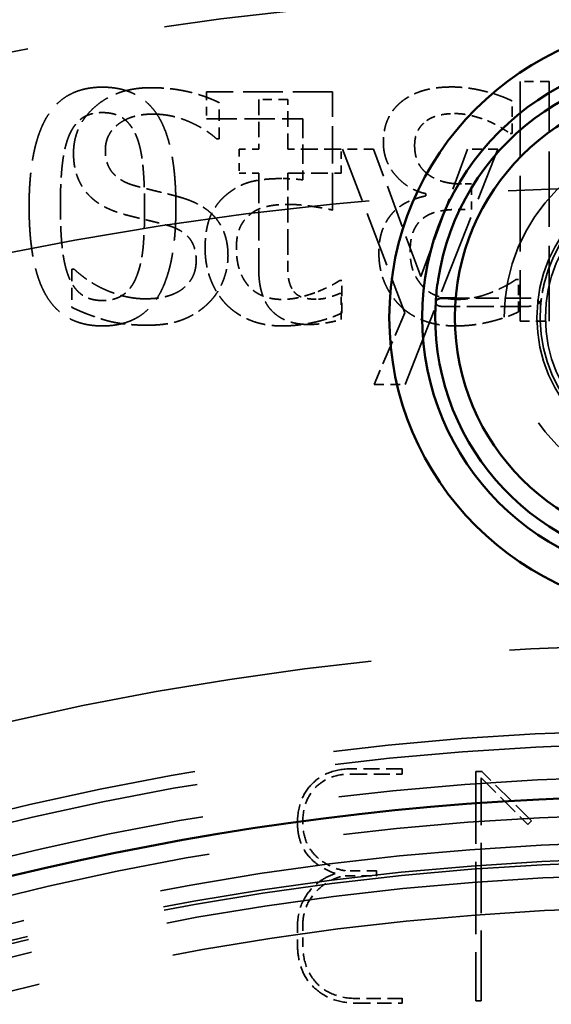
# Model space of a CAD drawing. Header units: millimetres. Extents: x 0 to 840, y 0 to 594.
# Tile 39 of 46: x 598 to 606, y 469 to 484. Entities that reach past the tile are written whole.
import ezdxf

# ---------------------------------------------------------------- set-up
doc = ezdxf.new("R2010")
doc.units = ezdxf.units.MM
doc.header["$LTSCALE"] = 2
doc.linetypes.add('DASHED', pattern=[0.2067, 0.1654, -0.0413])
for name, color, linetype, lineweight in [('Bemaßung (ISO)', 7, 'Continuous', 25), ('Sichtbar (ISO)', 7, 'Continuous', 50), ('Verdeckt (ISO)', 7, 'DASHED', 35)]:
    doc.layers.add(name, color=color, linetype=linetype, lineweight=lineweight)
doc.styles.add('Notiztext (DIN)', font='isocpeur.ttf')
doc.dimstyles.new('Standard (DIN)', dxfattribs={"dimscale": 2, "dimtxt": 3.5, "dimasz": 2.5, "dimexe": 3.175, "dimexo": 0.8, "dimgap": 0.8, "dimtad": 1, "dimrnd": 1e-08, "dimzin": 0, "dimtxsty": 'Notiztext (DIN)', "dimcen": 0.09, "dimdle": 10, "dimclrd": 256, "dimclre": 256, "dimclrt": 256, "dimadec": 0, "dimazin": 0, "dimtfac": 1, "dimtmove": 0, "dimatfit": 3, "dimfxl": 1, "dimtolj": 1, "dimtzin": 0, "dimlwd": -1, "dimlwe": -1, "dimarcsym": 0})

# ---------------------------------------------------------------- blocks, each defined once
blk = doc.blocks.new('*D5')
at = {"layer": 'Bemaßung (ISO)'}
for p, q in [((551.642, 430.706), (551.642, 514.01)), ((664.642, 430.706), (664.642, 514.01)), ((556.642, 507.66), (659.642, 507.66))]:
    blk.add_line(p, q, dxfattribs=at)
for points in [[(556.642, 508.493), (556.642, 506.827), (551.642, 507.66)], [(659.642, 508.493), (659.642, 506.827), (664.642, 507.66)]]:
    blk.add_solid(points, dxfattribs=at)
at = {"layer": 'Defpoints', "color": 0}
for p in [(664.642, 507.66), (551.642, 429.106), (664.642, 429.106)]:
    blk.add_point(p, dxfattribs=at)
at = {"layer": 'Bemaßung (ISO)', "insert": (596.767, 517.66), "char_height": 7, "attachment_point": 1, "style": 'Notiztext (DIN)'}
blk.add_mtext('\\A1;113,00', dxfattribs=at)
blk = doc.blocks.new('*D6')
at = {"layer": 'Bemaßung (ISO)'}
for p, q in [((606.542, 485.606), (511.957, 485.606)), ((518.307, 480.606), (518.307, 330.106)), ((586.042, 325.106), (511.957, 325.106))]:
    blk.add_line(p, q, dxfattribs=at)
for points in [[(517.473, 480.606), (519.14, 480.606), (518.307, 485.606)], [(517.473, 330.106), (519.14, 330.106), (518.307, 325.106)]]:
    blk.add_solid(points, dxfattribs=at)
at = {"layer": 'Defpoints', "color": 0}
for p in [(608.142, 485.606), (518.307, 325.106), (587.642, 325.106)]:
    blk.add_point(p, dxfattribs=at)
at = {"layer": 'Bemaßung (ISO)', "insert": (508.307, 393.281), "char_height": 7, "attachment_point": 1, "rotation": 90, "style": 'Notiztext (DIN)'}
blk.add_mtext('\\A1;160,50', dxfattribs=at)

msp = doc.modelspace()

# ---------------------------------------------------------------- linework, layer by layer
at = {"layer": 'Sichtbar (ISO)'}
msp.add_line((604.654, 479.9), (604.453, 479.9), dxfattribs=at)
for centre, radius in [((608.142, 429.106), 56.5), ((608.142, 479.606), 4.5), ((608.142, 479.606), 4), ((608.142, 479.606), 3.5), ((608.142, 429.106), 43.2)]:
    msp.add_circle(centre, radius, dxfattribs=at)
for start, end in [(176.4815, 171.2631), (171.2631, 176.4815)]:
    msp.add_arc((608.142, 479.606), 3.8, start, end, dxfattribs=at)
msp.add_open_spline([(604.453, 479.9), (604.448, 479.9), (604.443, 479.9), (604.434, 479.899), (604.429, 479.899), (604.42, 479.897), (604.415, 479.896), (604.406, 479.894), (604.402, 479.892), (604.393, 479.889), (604.389, 479.887), (604.381, 479.883), (604.377, 479.881), (604.37, 479.876), (604.367, 479.873), (604.362, 479.868), (604.359, 479.865), (604.355, 479.859), (604.354, 479.856), (604.35, 479.848), (604.349, 479.844), (604.349, 479.839)], degree=3, knots=[0, 0, 0, 0, 0.00131307, 0.00131307, 0.00265115, 0.00265115, 0.00405748, 0.00405748, 0.00554669, 0.00554669, 0.00708425, 0.00708425, 0.00862181, 0.00862181, 0.01015937, 0.01015937, 0.01169693, 0.01169693, 0.0132345, 0.0132345, 0.01537562, 0.01537562, 0.01537562, 0.01537562], dxfattribs=at)
at = {"layer": 'Verdeckt (ISO)', "ltscale": 3.481682}
for p, q in [((605.638, 483.204), (605.638, 479.548)), ((606.081, 479.548), (606.081, 483.204))]:
    msp.add_line(p, q, dxfattribs=at)
at = {"layer": 'Verdeckt (ISO)', "ltscale": 0.421279}
for p, q in [((606.081, 483.204), (605.638, 483.204)), ((602.093, 482.929), (601.651, 482.929)), ((605.638, 479.548), (606.081, 479.548))]:
    msp.add_line(p, q, dxfattribs=at)
at = {"layer": 'Verdeckt (ISO)', "ltscale": 1.828578}
msp.add_line((602.774, 483.048), (600.854, 483.048), dxfattribs=at)
at = {"layer": 'Verdeckt (ISO)', "ltscale": 0.391567}
msp.add_line((600.854, 483.048), (600.854, 482.637), dxfattribs=at)
at = {"layer": 'Verdeckt (ISO)', "ltscale": 1.717831}
msp.add_line((602.774, 481.244), (602.774, 483.048), dxfattribs=at)
at = {"layer": 'Verdeckt (ISO)', "ltscale": 0.529325}
msp.add_line((601.046, 482.328), (601.046, 482.884), dxfattribs=at)
at = {"layer": 'Verdeckt (ISO)', "ltscale": 0.718406}
for p, q in [((601.651, 482.929), (601.651, 482.175)), ((602.093, 482.175), (602.093, 482.929))]:
    msp.add_line(p, q, dxfattribs=at)
at = {"layer": 'Verdeckt (ISO)', "ltscale": 0.472601}
for p, q in [((605.514, 482.41), (605.514, 482.907)), ((602.919, 479.673), (602.919, 480.169)), ((605.61, 479.69), (605.61, 480.186))]:
    msp.add_line(p, q, dxfattribs=at)
at = {"layer": 'Verdeckt (ISO)', "ltscale": 1.399096}
msp.add_line((600.854, 482.637), (602.323, 482.637), dxfattribs=at)
at = {"layer": 'Verdeckt (ISO)', "ltscale": 0.888578}
msp.add_line((602.323, 482.637), (602.323, 481.704), dxfattribs=at)
at = {"layer": 'Verdeckt (ISO)', "ltscale": 0.026911}
msp.add_line((605.486, 482.41), (605.514, 482.41), dxfattribs=at)
at = {"layer": 'Verdeckt (ISO)', "ltscale": 0.032314}
for p, q in [((601.012, 482.328), (601.046, 482.328)), ((604.198, 481.494), (604.198, 481.46)), ((598.837, 480.342), (598.803, 480.342)), ((602.919, 480.169), (602.885, 480.169)), ((605.61, 480.186), (605.576, 480.186))]:
    msp.add_line(p, q, dxfattribs=at)
at = {"layer": 'Verdeckt (ISO)', "ltscale": 0.348348}
for p, q in [((601.353, 482.175), (601.353, 481.809)), ((602.907, 481.809), (602.907, 482.175))]:
    msp.add_line(p, q, dxfattribs=at)
at = {"layer": 'Verdeckt (ISO)', "ltscale": 0.283521}
for p, q in [((601.651, 482.175), (601.353, 482.175)), ((601.353, 481.809), (601.651, 481.809))]:
    msp.add_line(p, q, dxfattribs=at)
at = {"layer": 'Verdeckt (ISO)', "ltscale": 0.77513}
for p, q in [((602.907, 482.175), (602.093, 482.175)), ((602.093, 481.809), (602.907, 481.809))]:
    msp.add_line(p, q, dxfattribs=at)
at = {"layer": 'Verdeckt (ISO)', "ltscale": 2.546809}
msp.add_line((602.927, 482.175), (603.88, 479.676), dxfattribs=at)
at = {"layer": 'Verdeckt (ISO)', "ltscale": 0.453693}
msp.add_line((603.403, 482.175), (602.927, 482.175), dxfattribs=at)
at = {"layer": 'Verdeckt (ISO)', "ltscale": 1.974891}
msp.add_line((604.121, 480.229), (603.403, 482.175), dxfattribs=at)
at = {"layer": 'Verdeckt (ISO)', "ltscale": 3.67713}
msp.add_line((603.883, 478.581), (605.295, 482.175), dxfattribs=at)
at = {"layer": 'Verdeckt (ISO)', "ltscale": 1.973958}
msp.add_line((604.836, 482.175), (604.121, 480.229), dxfattribs=at)
at = {"layer": 'Verdeckt (ISO)', "ltscale": 0.437486}
msp.add_line((605.295, 482.175), (604.836, 482.175), dxfattribs=at)
at = {"layer": 'Verdeckt (ISO)', "ltscale": 1.38559}
msp.add_line((601.651, 481.809), (601.651, 480.354), dxfattribs=at)
at = {"layer": 'Verdeckt (ISO)', "ltscale": 1.191107}
msp.add_line((602.093, 480.558), (602.093, 481.809), dxfattribs=at)
at = {"layer": 'Verdeckt (ISO)', "ltscale": 0.148463}
msp.add_line((604.896, 481.642), (604.74, 481.642), dxfattribs=at)
at = {"layer": 'Verdeckt (ISO)', "ltscale": 0.369958}
msp.add_line((604.896, 481.253), (604.896, 481.642), dxfattribs=at)
at = {"layer": 'Verdeckt (ISO)', "ltscale": 0.18898}
msp.add_line((604.697, 481.253), (604.896, 481.253), dxfattribs=at)
at = {"layer": 'Verdeckt (ISO)', "ltscale": 0.556337}
msp.add_line((598.803, 480.342), (598.803, 479.758), dxfattribs=at)
at = {"layer": 'Verdeckt (ISO)', "ltscale": 0.02421}
msp.add_line((602.907, 479.968), (602.881, 479.968), dxfattribs=at)
at = {"layer": 'Verdeckt (ISO)', "ltscale": 0.378061}
msp.add_line((602.907, 479.571), (602.907, 479.968), dxfattribs=at)
at = {"layer": 'Verdeckt (ISO)', "ltscale": 1.05178}
msp.add_line((605.759, 479.9), (604.654, 479.9), dxfattribs=at)
at = {"layer": 'Verdeckt (ISO)', "ltscale": 1.134872}
msp.add_line((603.88, 479.676), (603.409, 478.581), dxfattribs=at)
at = {"layer": 'Verdeckt (ISO)', "ltscale": 1.240151}
msp.add_line((605.748, 479.773), (604.446, 479.773), dxfattribs=at)
at = {"layer": 'Verdeckt (ISO)', "ltscale": 0.450992}
msp.add_line((603.409, 478.581), (603.883, 478.581), dxfattribs=at)
at = {"layer": 'Verdeckt (ISO)', "ltscale": 0.73885}
for p, q in [((603.836, 472.716), (603.06, 472.716)), ((603.06, 472.637), (603.836, 472.637))]:
    msp.add_line(p, q, dxfattribs=at)
at = {"layer": 'Verdeckt (ISO)', "ltscale": 0.003538}
for p, q in [((603.838, 472.718), (603.836, 472.716)), ((603.838, 472.635), (603.836, 472.637)), ((604.96, 472.677), (604.962, 472.675)), ((603.448, 471.16), (603.45, 471.162)), ((603.448, 471.085), (603.45, 471.083)), ((603.836, 469.212), (603.838, 469.214)), ((603.836, 469.141), (603.838, 469.139)), ((604.96, 469.173), (604.962, 469.175)), ((605.041, 469.175), (605.043, 469.173))]:
    msp.add_line(p, q, dxfattribs=at)
at = {"layer": 'Verdeckt (ISO)', "ltscale": 0.075384}
for p, q in [((603.836, 472.637), (603.836, 472.716)), ((604.962, 469.175), (605.041, 469.175))]:
    msp.add_line(p, q, dxfattribs=at)
at = {"layer": 'Verdeckt (ISO)', "ltscale": 3.333119}
msp.add_line((604.962, 472.675), (604.962, 469.175), dxfattribs=at)
at = {"layer": 'Verdeckt (ISO)', "ltscale": 0.087303}
msp.add_line((605.054, 472.675), (604.962, 472.675), dxfattribs=at)
at = {"layer": 'Verdeckt (ISO)', "ltscale": 0.005562}
msp.add_line((605.041, 472.579), (605.043, 472.574), dxfattribs=at)
at = {"layer": 'Verdeckt (ISO)', "ltscale": 0.957851}
msp.add_line((605.041, 472.579), (605.755, 471.869), dxfattribs=at)
at = {"layer": 'Verdeckt (ISO)', "ltscale": 3.241744}
msp.add_line((605.041, 469.175), (605.041, 472.579), dxfattribs=at)
at = {"layer": 'Verdeckt (ISO)', "ltscale": 0.003015}
msp.add_line((605.055, 472.677), (605.054, 472.675), dxfattribs=at)
at = {"layer": 'Verdeckt (ISO)', "ltscale": 1.014035}
msp.add_line((605.809, 471.924), (605.054, 472.675), dxfattribs=at)
at = {"layer": 'Verdeckt (ISO)', "ltscale": 0.07294}
msp.add_line((605.755, 471.869), (605.809, 471.924), dxfattribs=at)
at = {"layer": 'Verdeckt (ISO)', "ltscale": 0.003535}
msp.add_line((605.755, 471.869), (605.755, 471.867), dxfattribs=at)
at = {"layer": 'Verdeckt (ISO)', "ltscale": 0.003541}
msp.add_line((605.812, 471.924), (605.809, 471.924), dxfattribs=at)
at = {"layer": 'Verdeckt (ISO)', "ltscale": 0.456777}
for p, q in [((603.448, 471.16), (602.968, 471.16)), ((602.968, 471.085), (603.448, 471.085))]:
    msp.add_line(p, q, dxfattribs=at)
at = {"layer": 'Verdeckt (ISO)', "ltscale": 0.071411}
msp.add_line((603.448, 471.085), (603.448, 471.16), dxfattribs=at)
at = {"layer": 'Verdeckt (ISO)', "ltscale": 0.258135}
for p, q in [((602.242, 470.313), (602.242, 470.042)), ((602.322, 470.042), (602.322, 470.313))]:
    msp.add_line(p, q, dxfattribs=at)
at = {"layer": 'Verdeckt (ISO)', "ltscale": 0.002892}
msp.add_line((602.543, 469.437), (602.544, 469.439), dxfattribs=at)
at = {"layer": 'Verdeckt (ISO)', "ltscale": 0.667338}
for p, q in [((603.836, 469.212), (603.135, 469.212)), ((603.135, 469.141), (603.836, 469.141))]:
    msp.add_line(p, q, dxfattribs=at)
at = {"layer": 'Verdeckt (ISO)', "ltscale": 0.067438}
msp.add_line((603.836, 469.141), (603.836, 469.212), dxfattribs=at)
at = {"layer": 'Verdeckt (ISO)', "ltscale": 25.561625}
msp.add_circle((608.142, 429.106), 55.5, dxfattribs=at)
at = {"layer": 'Verdeckt (ISO)', "ltscale": 20.898355}
msp.add_circle((608.142, 479.606), 2.75, dxfattribs=at)
at = {"layer": 'Verdeckt (ISO)', "ltscale": 13.463407}
msp.add_circle((608.142, 479.606), 2.25, dxfattribs=at)
at = {"layer": 'Verdeckt (ISO)', "ltscale": 25.739908}
msp.add_circle((608.142, 429.106), 52.5, dxfattribs=at)
at = {"layer": 'Verdeckt (ISO)', "ltscale": 12.691499}
msp.add_circle((608.142, 479.606), 2.121, dxfattribs=at)
at = {"layer": 'Verdeckt (ISO)', "ltscale": 25.612799}
msp.add_circle((608.142, 429.106), 45.5, dxfattribs=at)
at = {"layer": 'Verdeckt (ISO)', "ltscale": 25.837965}
for radius in [44.2, 42.5]:
    msp.add_circle((608.142, 429.106), radius, dxfattribs=at)
at = {"layer": 'Verdeckt (ISO)', "ltscale": 25.721052}
msp.add_circle((608.142, 429.106), 44, dxfattribs=at)
at = {"layer": 'Verdeckt (ISO)', "ltscale": 25.428766}
msp.add_circle((608.142, 429.106), 43.5, dxfattribs=at)
at = {"layer": 'Verdeckt (ISO)', "ltscale": 25.089718}
msp.add_circle((608.142, 429.106), 42.92, dxfattribs=at)
at = {"layer": 'Verdeckt (ISO)', "ltscale": 25.685978}
msp.add_circle((608.142, 429.106), 42.25, dxfattribs=at)
at = {"layer": 'Verdeckt (ISO)', "ltscale": 25.655581}
msp.add_circle((608.142, 429.106), 42.2, dxfattribs=at)
at = {"layer": 'Verdeckt (ISO)', "ltscale": 25.533989}
msp.add_circle((608.142, 429.106), 42, dxfattribs=at)
at = {"layer": 'Verdeckt (ISO)', "ltscale": 25.230013}
msp.add_circle((608.142, 429.106), 41.5, dxfattribs=at)
at = {"layer": 'Verdeckt (ISO)', "ltscale": 12.834515}
msp.add_arc((608.142, 479.606), 2.2, 175.4618, 166.4455, dxfattribs=at)
at = {"layer": 'Verdeckt (ISO)', "ltscale": 0.441201}
msp.add_arc((608.142, 479.606), 2.2, 166.4455, 172.5378, dxfattribs=at)
at = {"layer": 'Verdeckt (ISO)', "ltscale": 0.106824}
msp.add_arc((608.142, 479.606), 2.2, 172.5378, 175.4618, dxfattribs=at)
at = {"layer": 'Verdeckt (ISO)', "ltscale": 2.303744}
msp.add_open_spline([(599.268, 483.119), (598.693, 483.119), (598.151, 482.212), (598.151, 481.298)], degree=2, dxfattribs=at)
at = {"layer": 'Verdeckt (ISO)', "ltscale": 1.643919}
msp.add_open_spline([(600.005, 483.111), (599.492, 483.111), (598.828, 482.535), (598.828, 482.11)], degree=2, dxfattribs=at)
at = {"layer": 'Verdeckt (ISO)', "ltscale": 2.313083}
msp.add_open_spline([(600.389, 481.295), (600.389, 482.243), (599.841, 483.119), (599.268, 483.119)], degree=2, dxfattribs=at)
at = {"layer": 'Verdeckt (ISO)', "ltscale": 1.023516}
msp.add_open_spline([(601.046, 482.884), (600.822, 482.994), (600.3, 483.111), (600.005, 483.111)], degree=2, dxfattribs=at)
at = {"layer": 'Verdeckt (ISO)', "ltscale": 0.739531}
msp.add_open_spline([(604.601, 483.122), (604.362, 483.122), (604.008, 483.026), (603.863, 482.924)], degree=2, dxfattribs=at)
at = {"layer": 'Verdeckt (ISO)', "ltscale": 0.90076}
msp.add_open_spline([(605.514, 482.907), (605.361, 482.989), (604.836, 483.122), (604.601, 483.122)], degree=2, dxfattribs=at)
at = {"layer": 'Verdeckt (ISO)', "ltscale": 0.712422}
msp.add_open_spline([(603.863, 482.924), (603.71, 482.813), (603.551, 482.492), (603.551, 482.277)], degree=2, dxfattribs=at)
at = {"layer": 'Verdeckt (ISO)', "ltscale": 0.643378}
msp.add_open_spline([(598.755, 482.368), (598.826, 482.546), (599.073, 482.731), (599.268, 482.731)], degree=2, dxfattribs=at)
at = {"layer": 'Verdeckt (ISO)', "ltscale": 0.65359}
msp.add_open_spline([(599.268, 482.731), (599.464, 482.731), (599.717, 482.546), (599.79, 482.362)], degree=2, dxfattribs=at)
at = {"layer": 'Verdeckt (ISO)', "ltscale": 0.969648}
msp.add_open_spline([(599.313, 482.158), (599.313, 482.404), (599.713, 482.708), (600.037, 482.708)], degree=2, dxfattribs=at)
at = {"layer": 'Verdeckt (ISO)', "ltscale": 1.018748}
msp.add_open_spline([(600.037, 482.708), (600.323, 482.708), (600.845, 482.481), (601.012, 482.328)], degree=2, dxfattribs=at)
at = {"layer": 'Verdeckt (ISO)', "ltscale": 0.42425}
msp.add_open_spline([(604.212, 482.609), (604.3, 482.668), (604.516, 482.716), (604.638, 482.716)], degree=2, dxfattribs=at)
at = {"layer": 'Verdeckt (ISO)', "ltscale": 0.492416}
msp.add_open_spline([(604.638, 482.716), (604.765, 482.716), (605.018, 482.654), (605.14, 482.606)], degree=2, dxfattribs=at)
at = {"layer": 'Verdeckt (ISO)', "ltscale": 0.41921}
msp.add_open_spline([(604.028, 482.229), (604.028, 482.362), (604.13, 482.552), (604.212, 482.609)], degree=2, dxfattribs=at)
at = {"layer": 'Verdeckt (ISO)', "ltscale": 0.379251}
msp.add_open_spline([(605.14, 482.606), (605.253, 482.558), (605.42, 482.456), (605.486, 482.41)], degree=2, dxfattribs=at)
at = {"layer": 'Verdeckt (ISO)', "ltscale": 1.030853}
msp.add_open_spline([(598.627, 481.298), (598.627, 481.659), (598.684, 482.189), (598.755, 482.368)], degree=2, dxfattribs=at)
at = {"layer": 'Verdeckt (ISO)', "ltscale": 1.027386}
msp.add_open_spline([(599.79, 482.362), (599.861, 482.183), (599.912, 481.639), (599.912, 481.295)], degree=2, dxfattribs=at)
at = {"layer": 'Verdeckt (ISO)', "ltscale": 1.044973}
msp.add_open_spline([(603.551, 482.277), (603.551, 481.988), (603.931, 481.551), (604.198, 481.494)], degree=2, dxfattribs=at)
at = {"layer": 'Verdeckt (ISO)', "ltscale": 0.993532}
msp.add_open_spline([(604.74, 481.642), (604.425, 481.642), (604.028, 481.942), (604.028, 482.229)], degree=2, dxfattribs=at)
at = {"layer": 'Verdeckt (ISO)', "ltscale": 0.655796}
msp.add_open_spline([(598.828, 482.11), (598.828, 481.905), (598.948, 481.593), (599.055, 481.477)], degree=2, dxfattribs=at)
at = {"layer": 'Verdeckt (ISO)', "ltscale": 0.738638}
msp.add_open_spline([(599.77, 481.613), (599.549, 481.673), (599.313, 481.936), (599.313, 482.158)], degree=2, dxfattribs=at)
at = {"layer": 'Verdeckt (ISO)', "ltscale": 0.705553}
msp.add_open_spline([(600.488, 481.429), (600.346, 481.471), (599.918, 481.573), (599.77, 481.613)], degree=2, dxfattribs=at)
at = {"layer": 'Verdeckt (ISO)', "ltscale": 0.816756}
msp.add_open_spline([(602.005, 481.724), (601.736, 481.724), (601.364, 481.636), (601.194, 481.505)], degree=2, dxfattribs=at)
at = {"layer": 'Verdeckt (ISO)', "ltscale": 0.303236}
msp.add_open_spline([(602.323, 481.704), (602.238, 481.715), (602.074, 481.724), (602.005, 481.724)], degree=2, dxfattribs=at)
at = {"layer": 'Verdeckt (ISO)', "ltscale": 0.633071}
msp.add_open_spline([(599.055, 481.477), (599.166, 481.361), (599.452, 481.216), (599.634, 481.168)], degree=2, dxfattribs=at)
at = {"layer": 'Verdeckt (ISO)', "ltscale": 0.910825}
msp.add_open_spline([(601.194, 481.505), (601.021, 481.375), (600.834, 480.978), (600.834, 480.66)], degree=2, dxfattribs=at)
at = {"layer": 'Verdeckt (ISO)', "ltscale": 0.504365}
msp.add_open_spline([(604.198, 481.46), (604.087, 481.437), (603.835, 481.335), (603.727, 481.233)], degree=2, dxfattribs=at)
at = {"layer": 'Verdeckt (ISO)', "ltscale": 2.309426}
msp.add_open_spline([(598.151, 481.298), (598.151, 480.357), (598.698, 479.475), (599.268, 479.475)], degree=2, dxfattribs=at)
at = {"layer": 'Verdeckt (ISO)', "ltscale": 1.027612}
msp.add_open_spline([(598.752, 480.232), (598.684, 480.405), (598.627, 480.938), (598.627, 481.298)], degree=2, dxfattribs=at)
at = {"layer": 'Verdeckt (ISO)', "ltscale": 2.307931}
msp.add_open_spline([(599.268, 479.475), (599.847, 479.475), (600.389, 480.374), (600.389, 481.295)], degree=2, dxfattribs=at)
at = {"layer": 'Verdeckt (ISO)', "ltscale": 1.016608}
msp.add_open_spline([(599.912, 481.295), (599.912, 480.927), (599.867, 480.433), (599.793, 480.24)], degree=2, dxfattribs=at)
at = {"layer": 'Verdeckt (ISO)', "ltscale": 1.160442}
msp.add_open_spline([(601.183, 480.547), (601.183, 480.873), (600.848, 481.318), (600.488, 481.429)], degree=2, dxfattribs=at)
at = {"layer": 'Verdeckt (ISO)', "ltscale": 0.579222}
msp.add_open_spline([(601.509, 481.168), (601.608, 481.256), (601.903, 481.33), (602.082, 481.33)], degree=2, dxfattribs=at)
at = {"layer": 'Verdeckt (ISO)', "ltscale": 0.665182}
msp.add_open_spline([(602.082, 481.33), (602.275, 481.33), (602.658, 481.27), (602.774, 481.244)], degree=2, dxfattribs=at)
at = {"layer": 'Verdeckt (ISO)', "ltscale": 0.621003}
msp.add_open_spline([(599.634, 481.168), (599.835, 481.117), (600.105, 481.054), (600.266, 481.009)], degree=2, dxfattribs=at)
at = {"layer": 'Verdeckt (ISO)', "ltscale": 0.535456}
msp.add_open_spline([(601.311, 480.663), (601.311, 480.85), (601.413, 481.088), (601.509, 481.168)], degree=2, dxfattribs=at)
at = {"layer": 'Verdeckt (ISO)', "ltscale": 0.677805}
msp.add_open_spline([(603.727, 481.233), (603.619, 481.134), (603.483, 480.816), (603.483, 480.586)], degree=2, dxfattribs=at)
at = {"layer": 'Verdeckt (ISO)', "ltscale": 0.524477}
msp.add_open_spline([(604.17, 481.128), (604.269, 481.199), (604.538, 481.253), (604.697, 481.253)], degree=2, dxfattribs=at)
at = {"layer": 'Verdeckt (ISO)', "ltscale": 0.714522}
msp.add_open_spline([(600.266, 481.009), (600.49, 480.944), (600.698, 480.683), (600.698, 480.473)], degree=2, dxfattribs=at)
at = {"layer": 'Verdeckt (ISO)', "ltscale": 0.544488}
msp.add_open_spline([(603.96, 480.62), (603.96, 480.81), (604.07, 481.057), (604.17, 481.128)], degree=2, dxfattribs=at)
at = {"layer": 'Verdeckt (ISO)', "ltscale": 0.874964}
msp.add_open_spline([(600.834, 480.66), (600.834, 480.408), (600.996, 479.977), (601.143, 479.818)], degree=2, dxfattribs=at)
at = {"layer": 'Verdeckt (ISO)', "ltscale": 0.791116}
msp.add_open_spline([(600.865, 479.804), (601.015, 479.943), (601.183, 480.34), (601.183, 480.547)], degree=2, dxfattribs=at)
at = {"layer": 'Verdeckt (ISO)', "ltscale": 0.581177}
msp.add_open_spline([(601.489, 480.093), (601.401, 480.198), (601.311, 480.476), (601.311, 480.663)], degree=2, dxfattribs=at)
at = {"layer": 'Verdeckt (ISO)', "ltscale": 0.494722}
msp.add_open_spline([(602.155, 480.048), (602.107, 480.141), (602.093, 480.36), (602.093, 480.558)], degree=2, dxfattribs=at)
at = {"layer": 'Verdeckt (ISO)', "ltscale": 0.827203}
msp.add_open_spline([(603.483, 480.586), (603.483, 480.351), (603.645, 479.951), (603.792, 479.798)], degree=2, dxfattribs=at)
at = {"layer": 'Verdeckt (ISO)', "ltscale": 0.564366}
msp.add_open_spline([(604.153, 480.076), (604.059, 480.181), (603.96, 480.43), (603.96, 480.62)], degree=2, dxfattribs=at)
at = {"layer": 'Verdeckt (ISO)', "ltscale": 1.048297}
msp.add_open_spline([(600.698, 480.473), (600.698, 480.209), (600.303, 479.889), (599.918, 479.889)], degree=2, dxfattribs=at)
at = {"layer": 'Verdeckt (ISO)', "ltscale": 1.141402}
msp.add_open_spline([(599.918, 479.889), (599.648, 479.889), (599.067, 480.127), (598.837, 480.342)], degree=2, dxfattribs=at)
at = {"layer": 'Verdeckt (ISO)', "ltscale": 0.662556}
msp.add_open_spline([(599.793, 480.24), (599.725, 480.059), (599.473, 479.863), (599.268, 479.863)], degree=2, dxfattribs=at)
at = {"layer": 'Verdeckt (ISO)', "ltscale": 1.252467}
msp.add_open_spline([(601.651, 480.354), (601.651, 479.909), (602.056, 479.497), (602.416, 479.497)], degree=2, dxfattribs=at)
at = {"layer": 'Verdeckt (ISO)', "ltscale": 0.649586}
msp.add_open_spline([(599.268, 479.863), (599.076, 479.863), (598.823, 480.048), (598.752, 480.232)], degree=2, dxfattribs=at)
at = {"layer": 'Verdeckt (ISO)', "ltscale": 0.538171}
msp.add_open_spline([(601.994, 479.88), (601.852, 479.88), (601.586, 479.982), (601.489, 480.093)], degree=2, dxfattribs=at)
at = {"layer": 'Verdeckt (ISO)', "ltscale": 0.401988}
msp.add_open_spline([(602.885, 480.169), (602.831, 480.13), (602.629, 480.028), (602.508, 479.982)], degree=2, dxfattribs=at)
at = {"layer": 'Verdeckt (ISO)', "ltscale": 0.912454}
msp.add_open_spline([(605.576, 480.186), (605.429, 480.079), (604.93, 479.88), (604.683, 479.88)], degree=2, dxfattribs=at)
at = {"layer": 'Verdeckt (ISO)', "ltscale": 0.501167}
msp.add_open_spline([(602.508, 479.982), (602.369, 479.934), (602.139, 479.88), (601.994, 479.88)], degree=2, dxfattribs=at)
at = {"layer": 'Verdeckt (ISO)', "ltscale": 0.409494}
msp.add_open_spline([(602.527, 479.883), (602.374, 479.883), (602.195, 479.965), (602.155, 480.048)], degree=2, dxfattribs=at)
at = {"layer": 'Verdeckt (ISO)', "ltscale": 0.349544}
msp.add_open_spline([(602.881, 479.968), (602.836, 479.948), (602.635, 479.883), (602.527, 479.883)], degree=2, dxfattribs=at)
at = {"layer": 'Verdeckt (ISO)', "ltscale": 0.553646}
msp.add_open_spline([(604.683, 479.88), (604.538, 479.88), (604.249, 479.971), (604.153, 480.076)], degree=2, dxfattribs=at)
at = {"layer": 'Verdeckt (ISO)', "ltscale": 0.944834}
msp.add_open_spline([(599.952, 479.486), (600.272, 479.486), (600.698, 479.65), (600.865, 479.804)], degree=2, dxfattribs=at)
at = {"layer": 'Verdeckt (ISO)', "ltscale": 0.906817}
msp.add_open_spline([(601.143, 479.818), (601.291, 479.659), (601.73, 479.475), (602.003, 479.475)], degree=2, dxfattribs=at)
at = {"layer": 'Verdeckt (ISO)', "ltscale": 0.901845}
msp.add_open_spline([(603.792, 479.798), (603.946, 479.639), (604.379, 479.475), (604.655, 479.475)], degree=2, dxfattribs=at)
at = {"layer": 'Verdeckt (ISO)', "ltscale": 0.155113}
msp.add_open_spline([(604.446, 479.773), (604.441, 479.773), (604.437, 479.773), (604.427, 479.774), (604.423, 479.775), (604.414, 479.776), (604.41, 479.777), (604.401, 479.779), (604.397, 479.781), (604.388, 479.784), (604.385, 479.786), (604.377, 479.79), (604.373, 479.792), (604.367, 479.797), (604.364, 479.8), (604.359, 479.805), (604.357, 479.808), (604.353, 479.814), (604.352, 479.817), (604.349, 479.825), (604.348, 479.831), (604.349, 479.836)], degree=3, knots=[0, 0, 0, 0, 0.00130852, 0.00130852, 0.00260479, 0.00260479, 0.00393505, 0.00393505, 0.00531628, 0.00531628, 0.00677437, 0.00677437, 0.00828099, 0.00828099, 0.0097876, 0.0097876, 0.01129422, 0.01129422, 0.01280084, 0.01280084, 0.01506617, 0.01506617, 0.01506617, 0.01506617], dxfattribs=at)
at = {"layer": 'Verdeckt (ISO)', "ltscale": 0.321609}
msp.add_open_spline([(605.96, 479.891), (605.959, 479.885), (605.958, 479.879), (605.953, 479.867), (605.95, 479.861), (605.943, 479.849), (605.938, 479.844), (605.928, 479.833), (605.923, 479.828), (605.91, 479.818), (605.903, 479.814), (605.888, 479.805), (605.88, 479.801), (605.863, 479.793), (605.854, 479.79), (605.835, 479.784), (605.825, 479.782), (605.805, 479.778), (605.795, 479.776), (605.773, 479.774), (605.761, 479.773), (605.748, 479.773)], degree=3, knots=[0, 0, 0, 0, 0.00325534, 0.00325534, 0.00651069, 0.00651069, 0.00976603, 0.00976603, 0.01302138, 0.01302138, 0.01627672, 0.01627672, 0.01953207, 0.01953207, 0.02278741, 0.02278741, 0.02597517, 0.02597517, 0.02895525, 0.02895525, 0.03255345, 0.03255345, 0.03255345, 0.03255345], dxfattribs=at)
at = {"layer": 'Verdeckt (ISO)', "ltscale": 0.313146}
msp.add_open_spline([(605.949, 479.78), (605.949, 479.786), (605.949, 479.792), (605.947, 479.804), (605.945, 479.81), (605.94, 479.822), (605.937, 479.828), (605.929, 479.839), (605.924, 479.844), (605.913, 479.854), (605.907, 479.859), (605.893, 479.868), (605.886, 479.872), (605.87, 479.88), (605.862, 479.883), (605.845, 479.889), (605.836, 479.891), (605.819, 479.895), (605.81, 479.896), (605.794, 479.898), (605.787, 479.899), (605.773, 479.9), (605.766, 479.9), (605.759, 479.9)], degree=3, knots=[0, 0, 0, 0, 0.00315752, 0.00315752, 0.00631504, 0.00631504, 0.00947257, 0.00947257, 0.01263009, 0.01263009, 0.01578761, 0.01578761, 0.01894513, 0.01894513, 0.02191621, 0.02191621, 0.02471263, 0.02471263, 0.02742989, 0.02742989, 0.02950256, 0.02950256, 0.03157522, 0.03157522, 0.03157522, 0.03157522], dxfattribs=at)
at = {"layer": 'Verdeckt (ISO)', "ltscale": 1.135222}
msp.add_open_spline([(598.803, 479.758), (599.038, 479.645), (599.572, 479.486), (599.952, 479.486)], degree=2, dxfattribs=at)
at = {"layer": 'Verdeckt (ISO)', "ltscale": 0.899749}
msp.add_open_spline([(602.003, 479.475), (602.252, 479.475), (602.74, 479.585), (602.919, 479.673)], degree=2, dxfattribs=at)
at = {"layer": 'Verdeckt (ISO)', "ltscale": 0.940533}
msp.add_open_spline([(604.655, 479.475), (604.918, 479.475), (605.435, 479.602), (605.61, 479.69)], degree=2, dxfattribs=at)
at = {"layer": 'Verdeckt (ISO)', "ltscale": 0.473756}
msp.add_open_spline([(602.416, 479.497), (602.527, 479.497), (602.782, 479.537), (602.907, 479.571)], degree=2, dxfattribs=at)
at = {"layer": 'Verdeckt (ISO)', "ltscale": 1.239297}
msp.add_open_spline([(603.06, 472.716), (602.939, 472.716), (602.82, 472.698), (602.597, 472.605), (602.52, 472.542), (602.397, 472.418), (602.343, 472.337), (602.26, 472.134), (602.242, 472.017), (602.242, 471.899)], degree=3, knots=[-0.1100714, -0.1100714, -0.1100714, -0.1100714, -0.0878021, -0.0878021, -0.065476, -0.065476, -0.035547, -0.035547, 0, 0, 0, 0], dxfattribs=at)
at = {"layer": 'Verdeckt (ISO)', "ltscale": 0.561797}
msp.add_open_spline([(602.522, 472.437), (602.555, 472.47), (602.591, 472.499), (602.67, 472.55), (602.712, 472.571), (602.853, 472.623), (602.957, 472.637), (603.06, 472.637)], degree=3, knots=[-0.05915395, -0.05915395, -0.05915395, -0.05915395, -0.04511611, -0.04511611, -0.03098328, -0.03098328, 0, 0, 0, 0], dxfattribs=at)
at = {"layer": 'Verdeckt (ISO)', "ltscale": 0.561415}
msp.add_open_spline([(602.322, 471.899), (602.322, 472.007), (602.337, 472.114), (602.411, 472.299), (602.459, 472.373), (602.522, 472.437)], degree=3, knots=[-0.05945772, -0.05945772, -0.05945772, -0.05945772, -0.02699601, -0.02699601, 0, 0, 0, 0], dxfattribs=at)
at = {"layer": 'Verdeckt (ISO)', "ltscale": 0.99491}
msp.add_open_spline([(602.242, 471.899), (602.242, 471.831), (602.248, 471.763), (602.275, 471.636), (602.295, 471.577), (602.364, 471.437), (602.421, 471.364), (602.586, 471.219), (602.7, 471.161), (602.818, 471.119)], degree=3, knots=[-0.1048566, -0.1048566, -0.1048566, -0.1048566, -0.0845616, -0.0845616, -0.0658676, -0.0658676, -0.0376393, -0.0376393, 0, 0, 0, 0], dxfattribs=at)
at = {"layer": 'Verdeckt (ISO)', "ltscale": 0.592127}
msp.add_open_spline([(602.563, 471.348), (602.523, 471.383), (602.486, 471.422), (602.423, 471.508), (602.397, 471.554), (602.338, 471.696), (602.322, 471.797), (602.322, 471.899)], degree=3, knots=[-0.06254497, -0.06254497, -0.06254497, -0.06254497, -0.04635097, -0.04635097, -0.03061367, -0.03061367, 0, 0, 0, 0], dxfattribs=at)
at = {"layer": 'Verdeckt (ISO)', "ltscale": 0.429573}
msp.add_open_spline([(602.968, 471.16), (602.893, 471.174), (602.821, 471.196), (602.684, 471.26), (602.621, 471.3), (602.563, 471.348)], degree=3, knots=[-0.04534956, -0.04534956, -0.04534956, -0.04534956, -0.0225518, -0.0225518, 0, 0, 0, 0], dxfattribs=at)
at = {"layer": 'Verdeckt (ISO)', "ltscale": 1.009882}
msp.add_open_spline([(602.818, 471.119), (602.752, 471.095), (602.689, 471.066), (602.574, 470.995), (602.522, 470.954), (602.414, 470.844), (602.351, 470.759), (602.261, 470.543), (602.242, 470.43), (602.242, 470.313)], degree=3, knots=[-0.1244949, -0.1244949, -0.1244949, -0.1244949, -0.0965894, -0.0965894, -0.0701105, -0.0701105, -0.0349031, -0.0349031, 0, 0, 0, 0], dxfattribs=at)
at = {"layer": 'Verdeckt (ISO)', "ltscale": 0.443482}
msp.add_open_spline([(602.559, 470.877), (602.618, 470.931), (602.682, 470.978), (602.821, 471.049), (602.893, 471.073), (602.968, 471.085)], degree=3, knots=[-0.04685163, -0.04685163, -0.04685163, -0.04685163, -0.02289249, -0.02289249, 0, 0, 0, 0], dxfattribs=at)
at = {"layer": 'Verdeckt (ISO)', "ltscale": 0.006216}
msp.add_open_spline([(602.812, 471.119), (602.812, 471.119), (602.812, 471.119), (602.813, 471.119), (602.815, 471.119), (602.816, 471.119), (602.817, 471.119), (602.817, 471.119), (602.818, 471.119), (602.818, 471.119), (602.818, 471.119), (602.818, 471.119), (602.818, 471.119), (602.818, 471.119)], degree=3, knots=[-0.000004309, -0.000004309, -0.000004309, -0.000004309, 0, 0, 0.0004316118, 0.0004316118, 0.0006442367, 0.0006442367, 0.0007513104, 0.0007513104, 0.0008127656, 0.0008127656, 0.0008611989, 0.0008611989, 0.0008611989, 0.0008611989], dxfattribs=at)
at = {"layer": 'Verdeckt (ISO)', "ltscale": 0.002898}
msp.add_open_spline([(602.968, 471.162), (602.968, 471.162), (602.968, 471.162), (602.968, 471.162), (602.968, 471.162), (602.968, 471.161), (602.968, 471.161), (602.968, 471.161), (602.968, 471.161), (602.968, 471.16), (602.968, 471.16), (602.968, 471.16)], degree=3, knots=[-0.0000014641, -0.0000014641, -0.0000014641, -0.0000014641, 0, 0, 0.0000801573, 0.0000801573, 0.0001584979, 0.0001584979, 0.0002365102, 0.0002365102, 0.0003143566, 0.0003143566, 0.0003143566, 0.0003143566], dxfattribs=at)
at = {"layer": 'Verdeckt (ISO)', "ltscale": 0.002897}
msp.add_open_spline([(602.968, 471.085), (602.968, 471.085), (602.968, 471.085), (602.968, 471.085), (602.968, 471.085), (602.968, 471.084), (602.968, 471.084), (602.968, 471.084), (602.968, 471.083), (602.968, 471.083), (602.968, 471.083), (602.968, 471.083)], degree=3, knots=[0, 0, 0, 0, 0.0000778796, 0.0000778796, 0.000155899, 0.000155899, 0.0002341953, 0.0002341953, 0.0003142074, 0.0003142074, 0.0003156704, 0.0003156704, 0.0003156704, 0.0003156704], dxfattribs=at)
at = {"layer": 'Verdeckt (ISO)', "ltscale": 0.599559}
msp.add_open_spline([(602.322, 470.313), (602.322, 470.37), (602.327, 470.426), (602.348, 470.534), (602.364, 470.586), (602.427, 470.727), (602.486, 470.807), (602.559, 470.877)], degree=3, knots=[-0.06340013, -0.06340013, -0.06340013, -0.06340013, -0.04644336, -0.04644336, -0.03030845, -0.03030845, 0, 0, 0, 0], dxfattribs=at)
at = {"layer": 'Verdeckt (ISO)', "ltscale": 0.742572}
msp.add_open_spline([(602.242, 470.042), (602.242, 469.959), (602.25, 469.875), (602.283, 469.719), (602.308, 469.647), (602.389, 469.489), (602.452, 469.411), (602.53, 469.346)], degree=3, knots=[-0.07843921, -0.07843921, -0.07843921, -0.07843921, -0.05334214, -0.05334214, -0.03065131, -0.03065131, 0, 0, 0, 0], dxfattribs=at)
at = {"layer": 'Verdeckt (ISO)', "ltscale": 0.629319}
msp.add_open_spline([(602.543, 469.437), (602.506, 469.475), (602.474, 469.517), (602.418, 469.606), (602.395, 469.654), (602.337, 469.812), (602.322, 469.927), (602.322, 470.042)], degree=3, knots=[-0.06628051, -0.06628051, -0.06628051, -0.06628051, -0.05048607, -0.05048607, -0.0346094, -0.0346094, 0, 0, 0, 0], dxfattribs=at)
at = {"layer": 'Verdeckt (ISO)', "ltscale": 0.620166}
msp.add_open_spline([(603.135, 469.212), (603.015, 469.212), (602.896, 469.23), (602.693, 469.313), (602.613, 469.367), (602.543, 469.437)], degree=3, knots=[-0.06571181, -0.06571181, -0.06571181, -0.06571181, -0.02971342, -0.02971342, 0, 0, 0, 0], dxfattribs=at)
at = {"layer": 'Verdeckt (ISO)', "ltscale": 0.621178}
msp.add_open_spline([(602.53, 469.346), (602.611, 469.277), (602.702, 469.226), (602.909, 469.156), (603.022, 469.141), (603.135, 469.141)], degree=3, knots=[-0.06572237, -0.06572237, -0.06572237, -0.06572237, -0.03392959, -0.03392959, 0, 0, 0, 0], dxfattribs=at)

# ---------------------------------------------------------------- dimensions: what is measured, and where the dimension line sits
at = {"layer": 'Bemaßung (ISO)'}
for base, p1, p2, angle, picture, middle in [((664.642, 507.66), (551.642, 429.106), (664.642, 429.106), 180, '*D5', (608.142, 507.66)), ((518.307, 325.106), (608.142, 485.606), (587.642, 325.106), 270, '*D6', (518.307, 405.356))]:
    dim = msp.add_linear_dim(base=base, p1=p1, p2=p2, angle=angle, dimstyle='Standard (DIN)', override={"dimgap": 0.8, "dimdec": 2, "dimtol": 0, "dimlim": 0, "dimtp": 0, "dimtm": 0, "dimtdec": 2, "dimtofl": 0, "dimatfit": 1}, dxfattribs=at)
    dim.commit()
    dim.dimension.update_dxf_attribs({"geometry": picture, "text_midpoint": middle, "dimtype": 160})

doc.saveas('drawing.dxf')
